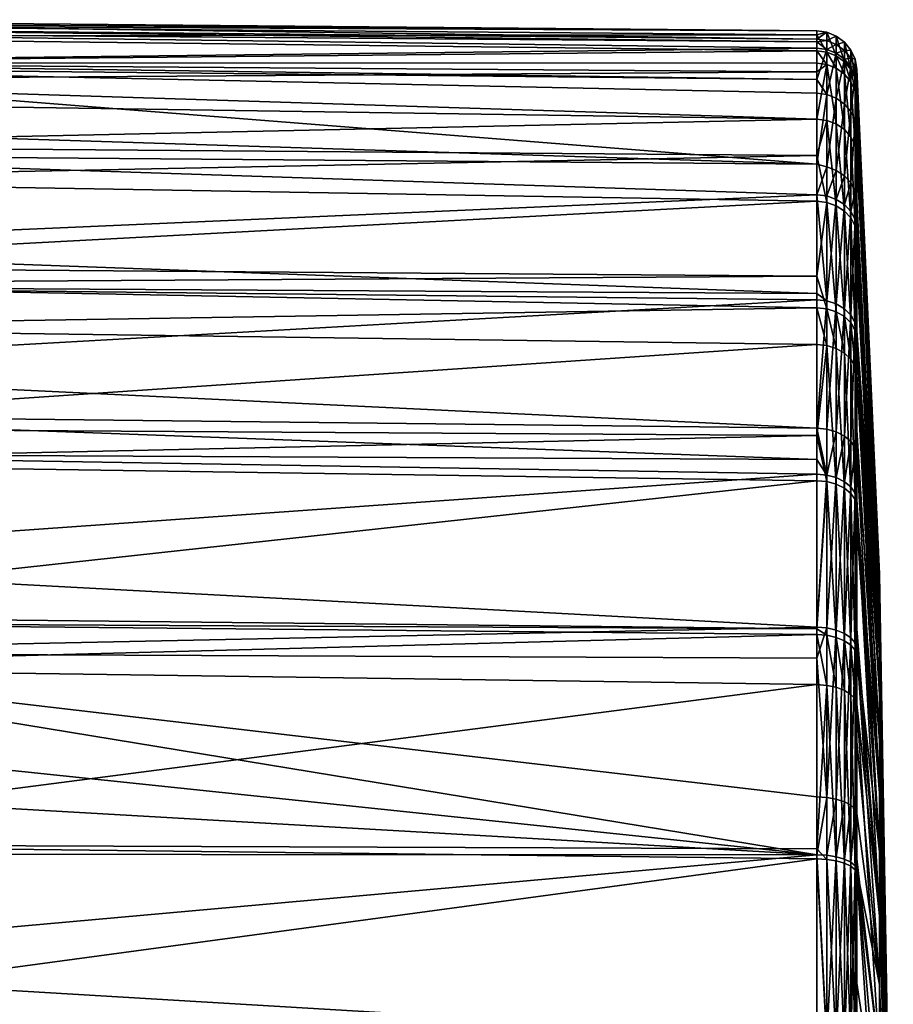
# Model space of a CAD drawing. Extents: x -0.125 to 0.125, y -0.108 to 0.
# Tile 126 of 126: x 0.109 to 0.125, y -0.038 to -0.02. Entities that reach past the tile are written whole.
import ezdxf

# ---------------------------------------------------------------- set-up
doc = ezdxf.new("R2010")
doc.units = 0
doc.layers.add('mesh', color=7, linetype='CONTINUOUS')

msp = doc.modelspace()

# ---------------------------------------------------------------- meshes
at = {"layer": 'mesh'}
mesh = msp.add_polyface(dxfattribs=at)
corners = [(0.101119, -0.021562, -0.008535), (0.100951, -0.021578, -0.008529), (0.101119, -0.022392, -0.010398), (0.101119, -0.021181, -0.007398), (0.100951, -0.021198, -0.007393), (0.101119, -0.020159, -0.001431), (0.123848, -0.02034, -0.001417), (0.123848, -0.02027, -0.000741), (0.123848, -0.021024, -0.005973), (0.101119, -0.02086, -0.006019), (0.123848, -0.021899, -0.008874), (0.123848, -0.031421, -0.020707), (0.101119, -0.032021, -0.021322), (0.123848, -0.032346, -0.021287), (0.101119, -0.0312, -0.020795), (0.123848, -0.031316, -0.020627), (0.101119, -0.031071, -0.020712), (0.123848, -0.02858, -0.018528), (0.101119, -0.028243, -0.018492), (0.123848, -0.027744, -0.017669), (0.101119, -0.027599, -0.017816), (0.123848, -0.026065, -0.015944), (0.101119, -0.025747, -0.015871), (0.123848, -0.025383, -0.015097), (0.101119, -0.024941, -0.01484), (0.123848, -0.024801, -0.014217), (0.101119, -0.024625, -0.014341), (0.123848, -0.023416, -0.01212), (0.101119, -0.023028, -0.011824), (0.123848, -0.022571, -0.010313), (0.101119, -0.020366, -0.00389), (0.123848, -0.020635, -0.004302), (0.123848, -0.020866, -0.005453), (0.101119, -0.020063, -0.000281), (0.101119, -0.020107, 0.001513), (0.123848, -0.020425, 0.002858), (0.101119, -0.020209, 0.002717), (0.123848, -0.020469, 0.003176), (0.101119, -0.020296, 0.003191), (0.123848, -0.020588, 0.004021), (0.101119, -0.020856, 0.006254), (0.123849, -0.021166, 0.006436), (0.101119, -0.020935, 0.006489), (0.123849, -0.021422, 0.007504), (0.123849, -0.031285, 0.020617), (0.123849, -0.031859, 0.020942), (0.101119, -0.031759, 0.021083), (0.101119, -0.030064, 0.019995), (0.101119, -0.028073, 0.018266), (0.123849, -0.028458, 0.018419), (0.101119, -0.027349, 0.017638), (0.123849, -0.028187, 0.018162), (0.101119, -0.026516, 0.01676), (0.123849, -0.027607, 0.017615), (0.101119, -0.024987, 0.014801), (0.123849, -0.025237, 0.0149), (0.101119, -0.02429, 0.013908), (0.123849, -0.02512, 0.014718), (0.123849, -0.034419, 0.022394), (0.101119, -0.035294, -0.023), (0.123849, -0.022729, 0.010772), (0.101119, -0.022013, 0.009683), (0.101119, -0.022546, 0.01085), (0.123849, -0.023297, 0.01189), (0.123849, -0.035488, 0.022871), (0.101119, -0.034186, 0.022502), (0.101119, -0.033109, 0.021949)]
mesh.append_faces([[corners[k] for k in face] for face in [(0, 1, 2, 2), (3, 4, 0, 0), (5, 6, 7, 7), (3, 8, 9, 9), (3, 10, 8, 8), (11, 12, 13, 13), (11, 14, 12, 12), (15, 14, 11, 11), (15, 16, 14, 14), (17, 16, 15, 15), (17, 18, 16, 16), (19, 18, 17, 17), (19, 20, 18, 18), (21, 20, 19, 19), (21, 22, 20, 20), (23, 22, 21, 21), (23, 24, 22, 22), (25, 24, 23, 23), (25, 26, 24, 24), (27, 26, 25, 25), (27, 28, 26, 26), (29, 28, 27, 27), (29, 2, 28, 28), (10, 2, 29, 29), (10, 0, 2, 2), (3, 0, 10, 10), (30, 6, 5, 5), (30, 31, 6, 6), (9, 31, 30, 30), (9, 32, 31, 31), (8, 32, 9, 9), (7, 33, 5, 5), (7, 34, 33, 33), (35, 34, 7, 7), (35, 36, 34, 34), (37, 36, 35, 35), (37, 38, 36, 36), (39, 38, 37, 37), (39, 40, 38, 38), (41, 40, 39, 39), (41, 42, 40, 40), (43, 42, 41, 41), (44, 45, 46, 46), (47, 44, 46, 46), (48, 49, 47, 47), (50, 51, 48, 48), (52, 53, 50, 50), (54, 55, 52, 52), (56, 57, 54, 54), (45, 58, 46, 46), (13, 12, 59, 59), (60, 42, 43, 43), (60, 61, 42, 42), (62, 61, 60, 60), (62, 63, 56, 56), (62, 60, 63, 63), (64, 65, 66, 66), (46, 64, 66, 66)]])
mesh = msp.add_polyface(dxfattribs=at)
corners = [(0.124035, -0.032359, -0.021265), (0.123848, -0.032346, -0.021287), (0.123848, -0.03538, -0.02281), (0.123848, -0.031421, -0.020707), (0.124035, -0.031434, -0.020686), (0.123848, -0.031316, -0.020627), (0.124034, -0.028596, -0.01851), (0.123848, -0.02858, -0.018528), (0.123848, -0.027744, -0.017669), (0.124034, -0.026084, -0.015928), (0.123848, -0.026065, -0.015944), (0.123848, -0.025383, -0.015097), (0.124034, -0.025402, -0.015081), (0.123848, -0.024801, -0.014217), (0.124034, -0.023438, -0.012108), (0.123848, -0.023416, -0.01212), (0.123848, -0.022571, -0.010313), (0.124034, -0.021922, -0.008865), (0.123848, -0.021899, -0.008874), (0.124035, -0.020891, -0.005447), (0.123848, -0.021024, -0.005973), (0.123848, -0.020866, -0.005453), (0.123848, -0.020635, -0.004302), (0.124035, -0.02066, -0.004297), (0.123848, -0.02034, -0.001417), (0.124035, -0.020295, -0.000741), (0.124035, -0.020612, 0.004017), (0.124035, -0.021446, 0.007496), (0.123849, -0.021166, 0.006436), (0.123848, -0.02027, -0.000741), (0.123848, -0.020425, 0.002858), (0.124035, -0.020449, 0.002855), (0.123848, -0.020469, 0.003176), (0.123848, -0.020588, 0.004021), (0.123849, -0.021422, 0.007504), (0.124035, -0.023319, 0.011878), (0.123849, -0.023297, 0.01189), (0.124035, -0.022782, 0.010839), (0.124035, -0.025257, 0.014884), (0.123849, -0.02512, 0.014718), (0.123849, -0.025237, 0.0149), (0.123849, -0.027607, 0.017615), (0.124035, -0.028475, 0.0184), (0.123849, -0.028187, 0.018162), (0.124035, -0.027625, 0.017597), (0.123849, -0.028458, 0.018419), (0.123849, -0.031285, 0.020617), (0.124035, -0.031299, 0.020596), (0.123849, -0.031859, 0.020942), (0.124035, -0.03443, 0.022371), (0.123849, -0.034419, 0.022394), (0.124208, -0.026138, -0.015883), (0.124208, -0.025458, -0.015038), (0.124208, -0.0235, -0.012073), (0.101119, -0.030064, 0.019995), (0.101119, -0.028073, 0.018266), (0.101119, -0.027349, 0.017638), (0.101119, -0.026516, 0.01676), (0.101119, -0.024987, 0.014801), (0.101119, -0.02429, 0.013908), (0.123849, -0.022729, 0.010772)]
mesh.append_faces([[corners[k] for k in face] for face in [(0, 1, 2, 2), (0, 3, 1, 1), (4, 3, 0, 0), (4, 5, 3, 3), (6, 5, 4, 4), (6, 7, 5, 5), (6, 8, 7, 7), (9, 8, 6, 6), (9, 10, 8, 8), (9, 11, 10, 10), (12, 11, 9, 9), (12, 13, 11, 11), (14, 13, 12, 12), (14, 15, 13, 13), (14, 16, 15, 15), (17, 16, 14, 14), (17, 18, 16, 16), (19, 18, 17, 17), (19, 20, 18, 18), (19, 21, 20, 20), (19, 22, 21, 21), (23, 22, 19, 19), (23, 24, 22, 22), (25, 24, 23, 23), (26, 27, 28, 28), (25, 29, 24, 24), (25, 30, 29, 29), (31, 30, 25, 25), (31, 32, 30, 30), (26, 32, 31, 31), (26, 33, 32, 32), (28, 33, 26, 26), (27, 34, 28, 28), (35, 36, 37, 37), (35, 38, 36, 36), (38, 39, 36, 36), (38, 40, 39, 39), (41, 40, 38, 38), (41, 42, 43, 43), (41, 44, 42, 42), (38, 44, 41, 41), (42, 45, 43, 43), (42, 46, 45, 45), (47, 46, 42, 42), (47, 48, 46, 46), (49, 48, 47, 47), (49, 50, 48, 48), (51, 12, 9, 9), (52, 14, 12, 12), (53, 17, 14, 14), (54, 45, 46, 46), (55, 43, 45, 45), (56, 41, 43, 43), (57, 40, 41, 41), (58, 39, 40, 40), (59, 36, 39, 39), (27, 60, 34, 34), (37, 60, 27, 27), (37, 36, 60, 60)]])
mesh = msp.add_polyface(dxfattribs=at)
corners = [(0.124591, -0.021557, -0.005297), (0.124591, -0.021333, -0.004179), (0.124557, -0.021151, -0.004211), (0.124557, -0.021377, -0.005338), (0.124557, -0.020944, 0.002797), (0.124591, -0.021128, 0.002776), (0.124557, -0.021104, 0.003936), (0.124591, -0.021061, 0.00122), (0.124557, -0.020794, -0.000726), (0.124591, -0.020978, -0.00072), (0.124591, -0.021277, -0.003641), (0.124591, -0.021794, 0.006026), (0.124557, -0.021921, 0.007345), (0.124591, -0.021286, 0.003906), (0.124208, -0.021988, -0.00884), (0.124035, -0.020891, -0.005447), (0.124034, -0.021922, -0.008865), (0.124209, -0.02096, -0.005432), (0.124035, -0.02066, -0.004297), (0.124209, -0.020729, -0.004285), (0.124035, -0.020295, -0.000741), (0.124209, -0.020366, -0.000738), (0.124035, -0.020449, 0.002855), (0.124209, -0.02052, 0.002847), (0.124035, -0.020612, 0.004017), (0.124209, -0.020682, 0.004005), (0.124035, -0.021446, 0.007496), (0.124209, -0.021514, 0.007475), (0.124035, -0.022782, 0.010839), (0.124478, -0.021211, -0.005375), (0.12436, -0.021069, -0.005407), (0.124478, -0.022229, -0.008748), (0.12436, -0.020839, -0.004266), (0.124478, -0.020983, -0.004241), (0.12436, -0.020478, -0.000735), (0.124478, -0.020623, -0.000731), (0.12436, -0.02063, 0.002834), (0.124478, -0.020775, 0.002817), (0.12436, -0.020792, 0.003987), (0.124478, -0.020936, 0.003964), (0.12436, -0.02162, 0.007441), (0.124478, -0.021759, 0.007397), (0.124359, -0.022093, -0.0088), (0.124557, -0.022388, -0.008687)]
mesh.append_faces([[corners[k] for k in face] for face in [(0, 1, 2, 2), (2, 3, 0, 0), (4, 5, 6, 6), (4, 7, 5, 5), (8, 7, 4, 4), (8, 9, 7, 7), (2, 9, 8, 8), (2, 10, 9, 9), (1, 10, 2, 2), (6, 11, 12, 12), (6, 13, 11, 11), (5, 13, 6, 6), (14, 15, 16, 16), (17, 15, 14, 14), (17, 18, 15, 15), (19, 18, 17, 17), (19, 20, 18, 18), (21, 20, 19, 19), (21, 22, 20, 20), (23, 22, 21, 21), (23, 24, 22, 22), (25, 24, 23, 23), (25, 26, 24, 24), (27, 26, 25, 25), (27, 28, 26, 26), (29, 30, 31, 31), (29, 32, 30, 30), (33, 32, 29, 29), (33, 34, 32, 32), (35, 34, 33, 33), (35, 36, 34, 34), (37, 36, 35, 35), (37, 38, 36, 36), (39, 38, 37, 37), (39, 40, 38, 38), (41, 40, 39, 39), (42, 17, 14, 14), (30, 17, 42, 42), (30, 19, 17, 17), (32, 19, 30, 30), (32, 21, 19, 19), (34, 21, 32, 32), (34, 23, 21, 21), (36, 23, 34, 34), (36, 25, 23, 23), (38, 25, 36, 36), (38, 27, 25, 25), (40, 27, 38, 38), (3, 29, 43, 43), (3, 33, 29, 29), (2, 33, 3, 3), (2, 35, 33, 33), (8, 35, 2, 2), (8, 37, 35, 35), (4, 37, 8, 8), (4, 39, 37, 37), (6, 39, 4, 4), (6, 41, 39, 39), (12, 41, 6, 6)]])
mesh = msp.add_polyface(dxfattribs=at)
corners = [(0.12501, -0.033376, 0.00904), (0.124591, -0.026025, 0.014729), (0.124591, -0.025803, 0.014474), (0.124591, -0.028105, 0.017112), (0.12501, -0.031796, 0.006505), (0.124591, -0.023396, 0.01054), (0.124591, -0.022097, 0.007289), (0.124591, -0.023918, 0.01155), (0.12501, -0.030758, 0.003704), (0.12501, -0.030306, 0.000751), (0.124591, -0.021286, 0.003906), (0.12501, -0.030457, -0.002233), (0.124591, -0.020978, -0.00072), (0.12501, -0.031206, -0.005125), (0.124591, -0.022561, -0.008622), (0.12459, -0.024034, -0.011774), (0.124591, -0.021333, -0.004179), (0.124591, -0.021557, -0.005297), (0.124591, -0.025944, -0.014665), (0.12501, -0.032522, -0.007807), (0.12459, -0.024653, -0.01271), (0.124591, -0.026607, -0.015488), (0.12501, -0.034351, -0.01017), (0.124557, -0.026465, -0.015607), (0.124557, -0.025797, -0.014777), (0.124591, -0.027639, -0.016549), (0.124557, -0.028927, -0.018137), (0.124591, -0.02905, -0.017999), (0.124557, -0.025655, 0.014585), (0.124557, -0.027975, 0.017243), (0.124557, -0.028808, 0.01803), (0.124209, -0.028643, -0.018457), (0.124034, -0.026084, -0.015928), (0.124034, -0.028596, -0.01851), (0.124208, -0.026138, -0.015883), (0.124208, -0.025458, -0.015038), (0.124034, -0.025402, -0.015081), (0.124209, -0.025313, 0.014842), (0.124035, -0.027625, 0.017597), (0.124035, -0.025257, 0.014884), (0.124209, -0.027674, 0.017547), (0.124035, -0.028475, 0.0184), (0.124209, -0.028522, 0.018347), (0.124478, -0.028814, -0.018265), (0.124359, -0.026224, -0.015811), (0.12436, -0.028717, -0.018373), (0.124478, -0.026335, -0.015717), (0.124359, -0.025547, -0.01497), (0.124478, -0.025662, -0.014881), (0.124359, -0.023597, -0.012019), (0.124478, -0.025519, 0.014687), (0.12436, -0.027753, 0.017468), (0.12436, -0.025403, 0.014775), (0.124478, -0.027855, 0.017364), (0.12436, -0.028597, 0.018264), (0.124478, -0.028694, 0.018156), (0.124208, -0.0235, -0.012073), (0.124478, -0.023724, -0.011947)]
mesh.append_faces([[corners[k] for k in face] for face in [(0, 1, 2, 2), (0, 3, 1, 1), (4, 5, 6, 6), (4, 7, 5, 5), (4, 2, 7, 7), (8, 4, 6, 6), (9, 8, 10, 10), (11, 9, 12, 12), (13, 14, 15, 15), (16, 17, 11, 11), (18, 19, 20, 20), (21, 22, 18, 18), (19, 13, 15, 15), (23, 21, 24, 24), (23, 25, 21, 21), (26, 25, 23, 23), (26, 27, 25, 25), (24, 18, 20, 20), (21, 18, 24, 24), (28, 2, 1, 1), (28, 7, 2, 2), (3, 28, 1, 1), (3, 29, 28, 28), (30, 29, 3, 3), (31, 32, 33, 33), (34, 32, 31, 31), (35, 36, 34, 34), (37, 38, 39, 39), (40, 38, 37, 37), (40, 41, 38, 38), (42, 41, 40, 40), (43, 44, 45, 45), (46, 44, 43, 43), (46, 47, 44, 44), (48, 47, 46, 46), (48, 49, 47, 47), (50, 51, 52, 52), (53, 51, 50, 50), (53, 54, 51, 51), (55, 54, 53, 53), (45, 34, 31, 31), (44, 34, 45, 45), (44, 35, 34, 34), (47, 35, 44, 44), (47, 56, 35, 35), (52, 40, 37, 37), (51, 40, 52, 52), (51, 42, 40, 40), (54, 42, 51, 51), (26, 46, 43, 43), (23, 46, 26, 26), (23, 48, 46, 46), (24, 48, 23, 23), (24, 57, 48, 48), (28, 53, 50, 50), (29, 53, 28, 28), (29, 55, 53, 53), (30, 55, 29, 29)]])
mesh = msp.add_polyface(dxfattribs=at)
corners = [(0.12501, -0.030457, -0.002233), (0.124591, -0.021277, -0.003641), (0.124591, -0.021333, -0.004179), (0.12501, -0.030758, 0.003704), (0.124591, -0.021794, 0.006026), (0.124591, -0.021286, 0.003906), (0.124591, -0.022097, 0.007289), (0.12501, -0.030306, 0.000751), (0.124591, -0.021061, 0.00122), (0.124591, -0.020978, -0.00072), (0.124591, -0.021128, 0.002776), (0.12501, -0.031206, -0.005125), (0.124591, -0.022481, -0.008358), (0.124591, -0.022561, -0.008622), (0.124591, -0.021557, -0.005297), (0.124557, -0.022388, -0.008687), (0.12459, -0.024034, -0.011774), (0.124556, -0.023873, -0.011864), (0.12459, -0.024653, -0.01271), (0.124557, -0.025797, -0.014777), (0.124557, -0.021377, -0.005338), (0.124557, -0.023756, 0.011638), (0.124591, -0.023918, 0.01155), (0.124557, -0.025655, 0.014585), (0.124591, -0.023396, 0.01054), (0.124557, -0.02323, 0.010621), (0.124557, -0.021921, 0.007345), (0.124208, -0.0235, -0.012073), (0.124034, -0.023438, -0.012108), (0.124208, -0.025458, -0.015038), (0.124208, -0.021988, -0.00884), (0.124034, -0.021922, -0.008865), (0.124209, -0.022846, 0.010808), (0.124035, -0.022782, 0.010839), (0.124209, -0.021514, 0.007475), (0.124035, -0.023319, 0.011878), (0.124209, -0.023381, 0.011844), (0.124035, -0.025257, 0.014884), (0.124209, -0.025313, 0.014842), (0.124478, -0.023724, -0.011947), (0.124359, -0.023597, -0.012019), (0.124478, -0.025662, -0.014881), (0.124359, -0.022093, -0.0088), (0.124478, -0.022229, -0.008748), (0.12436, -0.021069, -0.005407), (0.124478, -0.021759, 0.007397), (0.12436, -0.022946, 0.010759), (0.12436, -0.02162, 0.007441), (0.124478, -0.023077, 0.010695), (0.12436, -0.023479, 0.01179), (0.124478, -0.023606, 0.01172), (0.12436, -0.025403, 0.014775), (0.124478, -0.025519, 0.014687), (0.124359, -0.025547, -0.01497), (0.124478, -0.021211, -0.005375)]
mesh.append_faces([[corners[k] for k in face] for face in [(0, 1, 2, 2), (3, 4, 5, 5), (3, 6, 4, 4), (7, 8, 9, 9), (7, 10, 8, 8), (7, 5, 10, 10), (0, 9, 1, 1), (11, 12, 13, 13), (0, 14, 12, 12), (15, 13, 12, 12), (15, 16, 13, 13), (17, 16, 15, 15), (17, 18, 16, 16), (19, 18, 17, 17), (14, 15, 12, 12), (14, 20, 15, 15), (21, 22, 23, 23), (21, 24, 22, 22), (25, 24, 21, 21), (25, 6, 24, 24), (26, 6, 25, 25), (26, 4, 6, 6), (27, 28, 29, 29), (30, 31, 27, 27), (32, 33, 34, 34), (32, 35, 33, 33), (36, 35, 32, 32), (36, 37, 35, 35), (38, 37, 36, 36), (39, 40, 41, 41), (39, 42, 40, 40), (43, 42, 39, 39), (43, 44, 42, 42), (45, 46, 47, 47), (48, 46, 45, 45), (48, 49, 46, 46), (50, 49, 48, 48), (50, 51, 49, 49), (52, 51, 50, 50), (40, 27, 53, 53), (40, 30, 27, 27), (42, 30, 40, 40), (47, 32, 34, 34), (46, 32, 47, 47), (46, 36, 32, 32), (49, 36, 46, 46), (49, 38, 36, 36), (51, 38, 49, 49), (17, 39, 19, 19), (17, 43, 39, 39), (15, 43, 17, 17), (15, 54, 43, 43), (26, 48, 45, 45), (25, 48, 26, 26), (25, 50, 48, 48), (21, 50, 25, 25), (21, 52, 50, 50), (23, 52, 21, 21)]])
mesh = msp.add_polyface(dxfattribs=at)
corners = [(0.12501, -0.037887, 0.012912), (0.124591, -0.033397, 0.021002), (0.124591, -0.031678, 0.020028), (0.12501, -0.035435, 0.011206), (0.124591, -0.028932, 0.017892), (0.124591, -0.028105, 0.017112), (0.124591, -0.029388, 0.018247), (0.12501, -0.033376, 0.00904), (0.12501, -0.031796, 0.006505), (0.124591, -0.025803, 0.014474), (0.12501, -0.030457, -0.002233), (0.124591, -0.022481, -0.008358), (0.12501, -0.031206, -0.005125), (0.12459, -0.024034, -0.011774), (0.12459, -0.024653, -0.01271), (0.12501, -0.032522, -0.007807), (0.124591, -0.025944, -0.014665), (0.12501, -0.034351, -0.01017), (0.124591, -0.027639, -0.016549), (0.124591, -0.02905, -0.017999), (0.124591, -0.026607, -0.015488), (0.12501, -0.036617, -0.012116), (0.124591, -0.03181, -0.020115), (0.124591, -0.032709, -0.020679), (0.124591, -0.031315, -0.019736), (0.124557, -0.031708, -0.02027), (0.124557, -0.032614, -0.020837), (0.124557, -0.028927, -0.018137), (0.124557, -0.028808, 0.01803), (0.124557, -0.031575, 0.020181), (0.124557, -0.034643, 0.021921), (0.124209, -0.032395, -0.021205), (0.124035, -0.032359, -0.021265), (0.124209, -0.035603, -0.022815), (0.124035, -0.031434, -0.020686), (0.124209, -0.031473, -0.020627), (0.124034, -0.028596, -0.01851), (0.124209, -0.028643, -0.018457), (0.124209, -0.028522, 0.018347), (0.124035, -0.031299, 0.020596), (0.124035, -0.028475, 0.0184), (0.124209, -0.031338, 0.020537), (0.124035, -0.03443, 0.022371), (0.124209, -0.03446, 0.022307), (0.124478, -0.032526, -0.020984), (0.12436, -0.031534, -0.020534), (0.12436, -0.032452, -0.021109), (0.124478, -0.031614, -0.020412), (0.12436, -0.028717, -0.018373), (0.124478, -0.028814, -0.018265), (0.124478, -0.028694, 0.018156), (0.12436, -0.0314, 0.020444), (0.12436, -0.028597, 0.018264), (0.124478, -0.031481, 0.020323), (0.12436, -0.034508, 0.022207), (0.124478, -0.03457, 0.022075)]
mesh.append_faces([[corners[k] for k in face] for face in [(0, 1, 2, 2), (3, 4, 5, 5), (3, 6, 4, 4), (2, 6, 3, 3), (7, 3, 5, 5), (8, 7, 9, 9), (10, 11, 12, 12), (13, 14, 15, 15), (16, 17, 15, 15), (17, 18, 19, 19), (20, 18, 17, 17), (21, 22, 23, 23), (21, 24, 22, 22), (19, 24, 21, 21), (25, 26, 23, 23), (25, 24, 27, 27), (25, 22, 24, 24), (23, 22, 25, 25), (24, 19, 27, 27), (28, 6, 29, 29), (28, 4, 6, 6), (5, 4, 28, 28), (29, 1, 30, 30), (29, 2, 1, 1), (6, 2, 29, 29), (31, 32, 33, 33), (31, 34, 32, 32), (35, 34, 31, 31), (35, 36, 34, 34), (37, 36, 35, 35), (38, 39, 40, 40), (41, 39, 38, 38), (41, 42, 39, 39), (43, 42, 41, 41), (44, 45, 46, 46), (47, 45, 44, 44), (47, 48, 45, 45), (49, 48, 47, 47), (50, 51, 52, 52), (53, 51, 50, 50), (53, 54, 51, 51), (55, 54, 53, 53), (46, 35, 31, 31), (45, 35, 46, 46), (45, 37, 35, 35), (48, 37, 45, 45), (52, 41, 38, 38), (51, 41, 52, 52), (51, 43, 41, 41), (54, 43, 51, 51), (26, 47, 44, 44), (25, 47, 26, 26), (25, 49, 47, 47), (27, 49, 25, 25), (28, 53, 50, 50), (29, 53, 28, 28), (29, 55, 53, 53), (30, 55, 29, 29)]])
mesh = msp.add_polyface(dxfattribs=at)
corners = [(0.12501, -0.034351, -0.01017), (0.12501, -0.036617, -0.012116), (0.125263, -0.045052, 0.000003), (0.12501, -0.030457, -0.002233), (0.12501, -0.031206, -0.005125), (0.12501, -0.039229, -0.013565), (0.124591, -0.035563, -0.022112), (0.124591, -0.035837, -0.022249), (0.124591, -0.03906, 0.023324), (0.124591, -0.037862, 0.022922), (0.12501, -0.040632, 0.01409), (0.124591, -0.035761, 0.022217), (0.12501, -0.037887, 0.012912), (0.124591, -0.034723, 0.021754), (0.124591, -0.031678, 0.020028), (0.12501, -0.035435, 0.011206), (0.124591, -0.033397, 0.021002), (0.12501, -0.033376, 0.00904), (0.12501, -0.031796, 0.006505), (0.12501, -0.030758, 0.003704), (0.12501, -0.030306, 0.000751), (0.124591, -0.02905, -0.017999), (0.12501, -0.032522, -0.007807), (0.124591, -0.032709, -0.020679), (0.12501, -0.04208, -0.01446), (0.124591, -0.039139, -0.023344), (0.124591, -0.040272, -0.023602), (0.124557, -0.035766, -0.02242), (0.124557, -0.039093, -0.023523), (0.124557, -0.040236, -0.023783), (0.124557, -0.032614, -0.020837), (0.124557, -0.034643, 0.021921), (0.124557, -0.03569, 0.022388), (0.124557, -0.039014, 0.023503), (0.124478, -0.040202, -0.02395), (0.12436, -0.039016, -0.02383), (0.12436, -0.040173, -0.024093), (0.124478, -0.039051, -0.023688), (0.12436, -0.035645, -0.022712), (0.124478, -0.035701, -0.022577), (0.12436, -0.032452, -0.021109), (0.124478, -0.032526, -0.020984), (0.124478, -0.03457, 0.022075), (0.12436, -0.035568, 0.02268), (0.12436, -0.034508, 0.022207), (0.124479, -0.035624, 0.022545), (0.12436, -0.038935, 0.023809), (0.124479, -0.038972, 0.023668), (0.12436, -0.042452, 0.024443), (0.124209, -0.038908, 0.023917), (0.124479, -0.042467, 0.024299)]
mesh.append_faces([[corners[k] for k in face] for face in [(0, 1, 2, 2), (3, 4, 2, 2), (5, 6, 7, 7), (8, 9, 10, 10), (11, 10, 9, 9), (11, 12, 10, 10), (13, 12, 11, 11), (12, 14, 15, 15), (13, 16, 12, 12), (2, 15, 17, 17), (2, 17, 18, 18), (2, 18, 19, 19), (2, 19, 20, 20), (2, 20, 3, 3), (0, 21, 1, 1), (0, 2, 22, 22), (22, 2, 4, 4), (5, 23, 6, 6), (5, 1, 23, 23), (2, 1, 5, 5), (24, 25, 26, 26), (24, 7, 25, 25), (24, 5, 7, 7), (27, 7, 6, 6), (27, 25, 7, 7), (28, 25, 27, 27), (28, 26, 25, 25), (29, 26, 28, 28), (23, 27, 6, 6), (23, 30, 27, 27), (31, 13, 32, 32), (31, 16, 13, 13), (33, 9, 8, 8), (32, 9, 33, 33), (32, 11, 9, 9), (13, 11, 32, 32), (34, 35, 36, 36), (37, 35, 34, 34), (37, 38, 35, 35), (39, 38, 37, 37), (39, 40, 38, 38), (41, 40, 39, 39), (42, 43, 44, 44), (45, 43, 42, 42), (45, 46, 43, 43), (47, 46, 45, 45), (47, 48, 46, 46), (46, 49, 43, 43), (29, 37, 34, 34), (28, 37, 29, 29), (28, 39, 37, 37), (27, 39, 28, 28), (27, 41, 39, 39), (30, 41, 27, 27), (31, 45, 42, 42), (32, 45, 31, 31), (32, 47, 45, 45), (33, 47, 32, 32), (33, 50, 47, 47)]])
mesh = msp.add_polyface(dxfattribs=at)
corners = [(0.124035, -0.038971, -0.024006), (0.123848, -0.039115, -0.024065), (0.123848, -0.040132, -0.024296), (0.123848, -0.038965, -0.024031), (0.123848, -0.035566, -0.022903), (0.124035, -0.035576, -0.02288), (0.123848, -0.03538, -0.02281), (0.101119, -0.043655, -0.024932), (0.100951, -0.047019, -0.024891), (0.101119, -0.04702, -0.024909), (0.100951, -0.043426, -0.024916), (0.101119, -0.043425, -0.024934), (0.100951, -0.039844, -0.024421), (0.101119, -0.039841, -0.024438), (0.101119, -0.039063, -0.024252), (0.100951, -0.038641, -0.024133), (0.101119, -0.038636, -0.02415), (0.100951, -0.034193, 0.022486), (0.101119, -0.03548, 0.023016), (0.100951, -0.037533, 0.023811), (0.101119, -0.034186, 0.022502), (0.100951, -0.041051, 0.024647), (0.101119, -0.041048, 0.024664), (0.100951, -0.042248, 0.024811), (0.101119, -0.039912, 0.024394), (0.101119, -0.037528, 0.023828), (0.101119, -0.044521, 0.024921), (0.100951, -0.045839, 0.024956), (0.101119, -0.042246, 0.024829), (0.101119, -0.045839, 0.024974), (0.101119, -0.049152, 0.024628), (0.123849, -0.038884, 0.02401), (0.123849, -0.039964, 0.024205), (0.123849, -0.04243, 0.02465), (0.123849, -0.043597, 0.024746), (0.123849, -0.044538, 0.024733), (0.123849, -0.047178, 0.024696), (0.123849, -0.049128, 0.024384), (0.101119, -0.048301, -0.024768), (0.101119, -0.035294, -0.023), (0.100951, -0.035244, -0.022964), (0.100951, -0.03203, -0.021307), (0.123849, -0.043707, -0.024752), (0.123849, -0.047288, -0.024687), (0.123848, -0.032346, -0.021287), (0.101119, -0.031759, 0.021083), (0.123849, -0.034419, 0.022394), (0.123849, -0.035488, 0.022871)]
mesh.append_faces([[corners[k] for k in face] for face in [(0, 1, 2, 2), (0, 3, 1, 1), (0, 4, 3, 3), (5, 6, 4, 4), (7, 8, 9, 9), (7, 10, 8, 8), (11, 10, 7, 7), (11, 12, 10, 10), (13, 12, 11, 11), (14, 12, 13, 13), (14, 15, 12, 12), (16, 15, 14, 14), (17, 18, 19, 19), (17, 20, 18, 18), (21, 22, 23, 23), (21, 24, 22, 22), (19, 24, 21, 21), (19, 25, 24, 24), (18, 25, 19, 19), (23, 26, 27, 27), (23, 28, 26, 26), (22, 28, 23, 23), (27, 29, 30, 30), (26, 29, 27, 27), (2, 13, 11, 11), (1, 13, 2, 2), (1, 14, 13, 13), (3, 14, 1, 1), (3, 16, 14, 14), (4, 16, 3, 3), (31, 24, 25, 25), (32, 24, 31, 31), (32, 22, 24, 24), (33, 22, 32, 32), (33, 28, 22, 22), (34, 28, 33, 33), (34, 26, 28, 28), (35, 26, 34, 34), (36, 26, 35, 35), (36, 29, 26, 26), (37, 29, 36, 36), (37, 30, 29, 29), (9, 8, 38, 38), (39, 15, 16, 16), (39, 40, 15, 15), (39, 41, 40, 40), (42, 9, 38, 38), (38, 43, 42, 42), (42, 7, 9, 9), (42, 11, 7, 7), (2, 11, 42, 42), (4, 39, 16, 16), (6, 39, 4, 4), (44, 39, 6, 6), (45, 46, 47, 47), (47, 18, 20, 20), (47, 25, 18, 18), (31, 25, 47, 47)]])
mesh = msp.add_polyface(dxfattribs=at)
corners = [(0.124035, -0.047286, -0.024662), (0.123849, -0.047288, -0.024687), (0.123849, -0.048285, -0.024573), (0.124035, -0.038971, -0.024006), (0.123848, -0.040132, -0.024296), (0.124035, -0.040137, -0.024272), (0.124035, -0.035576, -0.02288), (0.123848, -0.035566, -0.022903), (0.124035, -0.032359, -0.021265), (0.123848, -0.03538, -0.02281), (0.124035, -0.03889, 0.023985), (0.123849, -0.039964, 0.024205), (0.123849, -0.038884, 0.02401), (0.124035, -0.042433, 0.024625), (0.123849, -0.04243, 0.02465), (0.123849, -0.043597, 0.024746), (0.124035, -0.043599, 0.024721), (0.123849, -0.044538, 0.024733), (0.124035, -0.047176, 0.024671), (0.123849, -0.047178, 0.024696), (0.123849, -0.049128, 0.024384), (0.124209, -0.04728, -0.024592), (0.124209, -0.048437, -0.024459), (0.124035, -0.043708, -0.024727), (0.124209, -0.043712, -0.024657), (0.124209, -0.040151, -0.024202), (0.124209, -0.038988, -0.023938), (0.124209, -0.035603, -0.022815), (0.124209, -0.03446, 0.022307), (0.124035, -0.035498, 0.022848), (0.124035, -0.03443, 0.022371), (0.124209, -0.035525, 0.022783), (0.124209, -0.038908, 0.023917), (0.124209, -0.04244, 0.024554), (0.124209, -0.043603, 0.02465), (0.124209, -0.04717, 0.024601), (0.12436, -0.047269, -0.02448), (0.12436, -0.048421, -0.024348), (0.12436, -0.043718, -0.024545), (0.12436, -0.040173, -0.024093), (0.12436, -0.039016, -0.02383), (0.12436, -0.035645, -0.022712), (0.124209, -0.032395, -0.021205), (0.12436, -0.032452, -0.021109), (0.12436, -0.034508, 0.022207), (0.12436, -0.035568, 0.02268), (0.12436, -0.038935, 0.023809), (0.12436, -0.042452, 0.024443), (0.12436, -0.043609, 0.024539), (0.123849, -0.043707, -0.024752), (0.123849, -0.035488, 0.022871), (0.123849, -0.034419, 0.022394)]
mesh.append_faces([[corners[k] for k in face] for face in [(0, 1, 2, 2), (3, 4, 5, 5), (6, 7, 3, 3), (8, 9, 6, 6), (10, 11, 12, 12), (13, 11, 10, 10), (13, 14, 11, 11), (13, 15, 14, 14), (16, 15, 13, 13), (16, 17, 15, 15), (18, 17, 16, 16), (18, 19, 17, 17), (20, 19, 18, 18), (21, 0, 22, 22), (21, 23, 0, 0), (24, 23, 21, 21), (24, 5, 23, 23), (25, 5, 24, 24), (25, 3, 5, 5), (26, 3, 25, 25), (26, 6, 3, 3), (27, 6, 26, 26), (27, 8, 6, 6), (28, 29, 30, 30), (31, 29, 28, 28), (31, 10, 29, 29), (32, 10, 31, 31), (32, 13, 10, 10), (33, 13, 32, 32), (33, 16, 13, 13), (34, 16, 33, 33), (34, 18, 16, 16), (35, 18, 34, 34), (36, 21, 37, 37), (36, 24, 21, 21), (38, 24, 36, 36), (38, 25, 24, 24), (39, 25, 38, 38), (39, 26, 25, 25), (40, 26, 39, 39), (40, 27, 26, 26), (41, 27, 40, 40), (41, 42, 27, 27), (43, 42, 41, 41), (44, 31, 28, 28), (45, 31, 44, 44), (45, 32, 31, 31), (46, 33, 32, 32), (47, 34, 33, 33), (48, 35, 34, 34), (0, 49, 1, 1), (23, 49, 0, 0), (5, 49, 23, 23), (5, 4, 49, 49), (30, 50, 51, 51), (29, 50, 30, 30), (10, 50, 29, 29), (10, 12, 50, 50)]])
mesh = msp.add_polyface(dxfattribs=at)
corners = [(0.12501, -0.037887, 0.012912), (0.12501, -0.035435, 0.011206), (0.125263, -0.045052, 0.000003), (0.12501, -0.048024, -0.01446), (0.12501, -0.050874, -0.013565), (0.12501, -0.046546, 0.014692), (0.124591, -0.047484, 0.023932), (0.124591, -0.047117, 0.023991), (0.12501, -0.049472, 0.01409), (0.12501, -0.043558, 0.014692), (0.124591, -0.042505, 0.023945), (0.124591, -0.03906, 0.023324), (0.124591, -0.043639, 0.024039), (0.12501, -0.040632, 0.01409), (0.12501, -0.04208, -0.01446), (0.124591, -0.040272, -0.023602), (0.124591, -0.043745, -0.024045), (0.12501, -0.039229, -0.013565), (0.124591, -0.045051, -0.024021), (0.12501, -0.045052, -0.014762), (0.124591, -0.047224, -0.023982), (0.124591, -0.048353, -0.023852), (0.124557, -0.048378, -0.024035), (0.124557, -0.047241, -0.024166), (0.124557, -0.040236, -0.023783), (0.124557, -0.043735, -0.024229), (0.124557, -0.047133, 0.024175), (0.124557, -0.043628, 0.024223), (0.124557, -0.042485, 0.024129), (0.124557, -0.039014, 0.023503), (0.124478, -0.047256, -0.024335), (0.12436, -0.047269, -0.02448), (0.124478, -0.048401, -0.024204), (0.12436, -0.043718, -0.024545), (0.124478, -0.043726, -0.0244), (0.12436, -0.040173, -0.024093), (0.124478, -0.040202, -0.02395), (0.124479, -0.042467, 0.024299), (0.12436, -0.042452, 0.024443), (0.124479, -0.038972, 0.023668), (0.12436, -0.043609, 0.024539), (0.124479, -0.043618, 0.024393), (0.12436, -0.047161, 0.02449), (0.124479, -0.047148, 0.024345), (0.124209, -0.04244, 0.024554), (0.12436, -0.038935, 0.023809), (0.124209, -0.043603, 0.02465), (0.124209, -0.04717, 0.024601)]
mesh.append_faces([[corners[k] for k in face] for face in [(0, 1, 2, 2), (3, 4, 2, 2), (5, 6, 7, 7), (2, 8, 5, 5), (9, 10, 11, 11), (9, 12, 10, 10), (9, 7, 12, 12), (9, 5, 7, 7), (2, 5, 9, 9), (0, 2, 13, 13), (13, 9, 11, 11), (13, 2, 9, 9), (14, 15, 16, 16), (2, 17, 14, 14), (16, 18, 19, 19), (20, 19, 18, 18), (20, 3, 19, 19), (21, 3, 20, 20), (3, 2, 19, 19), (19, 14, 16, 16), (19, 2, 14, 14), (22, 21, 23, 23), (24, 16, 15, 15), (25, 16, 24, 24), (25, 18, 16, 16), (23, 18, 25, 25), (23, 20, 18, 18), (21, 20, 23, 23), (26, 7, 6, 6), (26, 12, 7, 7), (27, 12, 26, 26), (27, 10, 12, 12), (28, 10, 27, 27), (28, 11, 10, 10), (29, 11, 28, 28), (30, 31, 32, 32), (30, 33, 31, 31), (34, 33, 30, 30), (34, 35, 33, 33), (36, 35, 34, 34), (37, 38, 39, 39), (37, 40, 38, 38), (41, 40, 37, 37), (41, 42, 40, 40), (43, 42, 41, 41), (38, 44, 45, 45), (40, 46, 38, 38), (42, 47, 40, 40), (23, 30, 22, 22), (23, 34, 30, 30), (25, 34, 23, 23), (25, 36, 34, 34), (24, 36, 25, 25), (28, 37, 29, 29), (28, 41, 37, 37), (27, 41, 28, 28), (27, 43, 41, 41), (26, 43, 27, 27)]])

doc.saveas('drawing.dxf')
